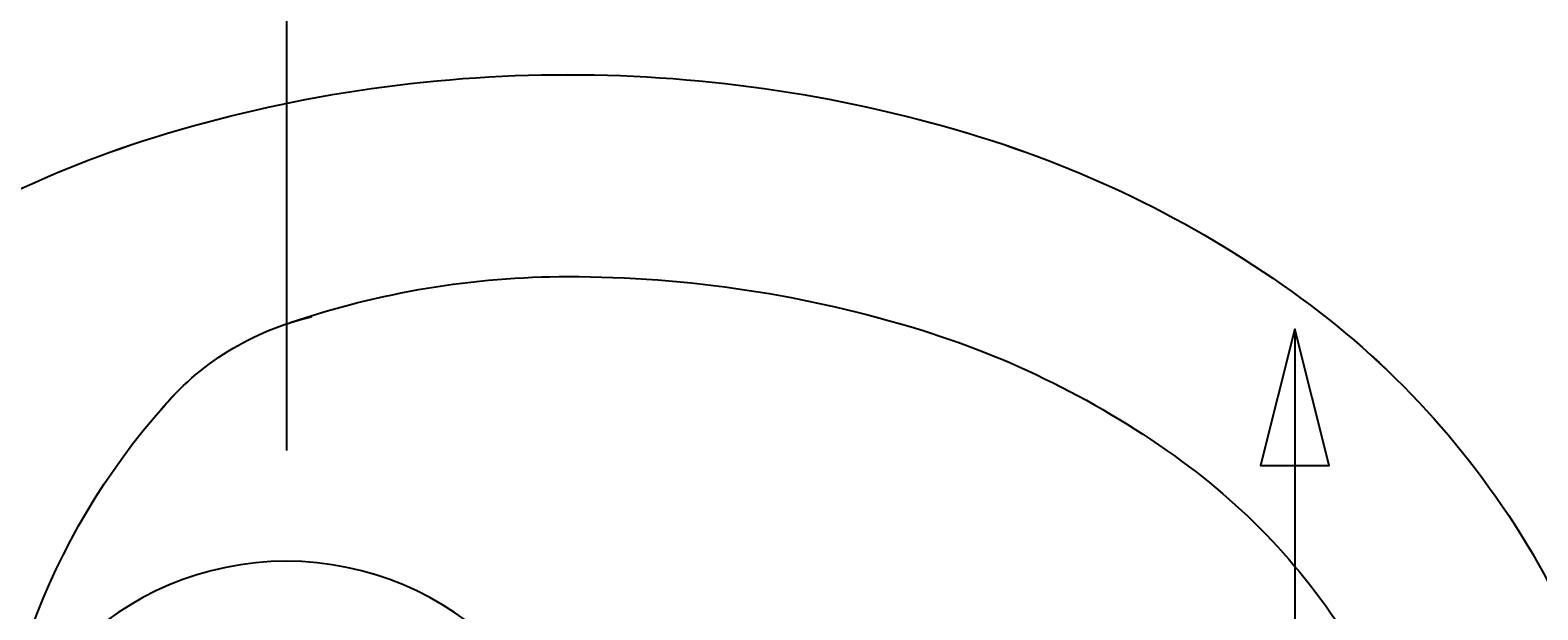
# Model space of a CAD drawing. Extents: x 1 to 126, y -14 to 17.
# Tile 56 of 131: x 43.087 to 43.363, y 1.484 to 1.59. Entities that reach past the tile are written whole.
import ezdxf
from ezdxf.enums import TextEntityAlignment as Align

# ---------------------------------------------------------------- set-up
doc = ezdxf.new("R2010")
doc.units = 0
doc.set_wipeout_variables(frame=1)
doc.header["$PDMODE"] = 3
doc.linetypes.add('DASHDOT', pattern=[1, 0.5, -0.25, 0, -0.25])
for name, color, linetype in [('A-ALBA-3', 3, 'Continuous'), ('A-ANNO-SIMB @ 20', 2, 'Continuous'), ('A-ANOT-COTA-ACUM', 1, 'Continuous'), ('A-ANOT-COTA-PARC', 1, 'Continuous'), ('A-EQPM-FIJO', 1, 'Continuous'), ('A-MURO-HATC', 252, 'Continuous')]:
    doc.layers.add(name, color=color, linetype=linetype)
doc.styles.add('BIS-COTA', font='swissb.ttf')
doc.styles.add('BIS-COTA-ACUM', font='swissi.ttf', dxfattribs={"oblique": 20})
doc.styles.add('E5-100', font='micross.ttf')
doc.dimstyles.new('BIS-COTA-ACUM', dxfattribs={"dimscale": 0.9, "dimtxt": 0.0016, "dimasz": 0.001, "dimexe": 0.0035, "dimexo": 0, "dimgap": 0.0005, "dimtad": 1, "dimdec": 1, "dimlfac": 100, "dimrnd": 1, "dimzin": 9, "dimdsep": 46, "dimtxsty": 'BIS-COTA-ACUM', "dimblk1": 'MARK1', "dimblk2": 'MARK2', "dimsah": 1, "dimcen": 0, "dimclrd": 1, "dimclre": 256, "dimclrt": 256, "dimaunit": 1, "dimadec": 0, "dimazin": 0, "dimtfac": 1, "dimtdec": 1, "dimtix": 1, "dimtmove": 2, "dimatfit": 3, "dimldrblk": 'MARK1', "dimfxl": 1, "dimtolj": 1, "dimarcsym": 1})
doc.dimstyles.new('BIS-COTA-PARC', dxfattribs={"dimscale": 0, "dimtxt": 0.0018, "dimasz": 0.001, "dimexe": 0.0015, "dimexo": 0, "dimgap": 0.0005, "dimtad": 1, "dimdec": 0, "dimlfac": 100, "dimzin": 9, "dimdsep": 46, "dimtxsty": 'BIS-COTA', "dimblk": 'OBLIQUE', "dimcen": 2.5, "dimclrd": 256, "dimclre": 251, "dimclrt": 2, "dimadec": 1, "dimazin": 2, "dimtfac": 1, "dimtdec": 0, "dimtix": 1, "dimtmove": 2, "dimatfit": 3, "dimldrblk": 'DOT', "dimfxl": 0.0015, "dimfxlon": 1, "dimtolj": 1, "dimtzin": 0, "dimarcsym": 0})

# ---------------------------------------------------------------- blocks, each defined once
blk = doc.blocks.new('BIS-IBB2-PL')
blk.add_lwpolyline([(-0.101822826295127, -0.2157172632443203, 0.08578280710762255), (-0.1325113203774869, -0.2757810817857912, 0.0754446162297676), (-0.1439988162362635, -0.3514797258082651, 0.0754446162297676), (-0.132511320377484, -0.427178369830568, 0.08578280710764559), (-0.1018228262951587, -0.4872421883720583, 0.1060700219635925), (-0.05283656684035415, -0.5298563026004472, 0.1268223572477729), (-9.793723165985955e-07, -0.5434768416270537, 0.1268223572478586), (0.05283460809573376, -0.5298563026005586, 0.1060700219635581), (0.1018208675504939, -0.4872421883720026, 0.08578280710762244), (0.1325093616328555, -0.427178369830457, 0.0754446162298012), (0.1439968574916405, -0.3514797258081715, 0.07544461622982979), (0.1325093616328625, -0.275781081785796, 0.0857828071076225), (0.1018208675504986, -0.2157172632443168, 0.08473736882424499), (0.08223316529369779, -0.1852129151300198), (-3.006607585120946e-07, -0.1852129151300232), (-0.08223444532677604, -0.1852129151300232, 0.08473736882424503), (-0.1018221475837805, -0.2157172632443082)], format="xyb")
for centre, radius, start, end in [((0.05659169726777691, -0.3345276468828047), 0.1980173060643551, 143.1301023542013, 162.7420614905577), ((-6.400166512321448e-07, -0.3715497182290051), 0.1255883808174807, 46.85917015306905, 133.1408298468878), ((0.1111596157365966, -0.3514797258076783), 0.2551577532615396, 162.7420614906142, 180.0000000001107), ((-0.05001082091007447, -0.3162570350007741), 0.0510630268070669, 129.6369114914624, 166.8610961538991), ((0.05039716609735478, -0.3515289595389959), 0.1574727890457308, 161.1605172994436, 179.9820865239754), ((0.1111596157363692, -0.3514797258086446), 0.2551577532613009, 179.9999999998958, 197.2579385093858), ((0.1111596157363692, -0.3514797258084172), 0.2182352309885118, 179.9999999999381, 197.2579385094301), ((0.05659169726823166, -0.3684318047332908), 0.1610947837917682, 197.2579385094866, 216.8698976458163), ((0.05659169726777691, -0.3684318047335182), 0.1980173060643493, 197.2579385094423, 216.8698976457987), ((0.02197960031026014, -0.3943908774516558), 0.1178296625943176, 216.8698976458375, 241.0887991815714), ((0.02197960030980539, -0.3943908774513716), 0.1547521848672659, 216.8698976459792, 241.0887991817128)]:
    blk.add_arc(centre, radius, start, end)
blk = doc.blocks.new('BIS-TOMA-AGUA')
at = {"linetype": 'DASHDOT', "ltscale": 0.03}
blk.add_line((-0.03983725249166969, 7.180020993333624e-18), (0.03983725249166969, -7.180020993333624e-18), dxfattribs=at)
blk.add_circle((0, 0), 0.01250000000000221)
blk = doc.blocks.new('*U55')
blk.add_lwpolyline([(3.420143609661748e-14, -0.007845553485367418), (-0.0003124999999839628, -0.006595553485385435), (0.0003125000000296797, -0.006595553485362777)], close=True)
blk.add_wipeout([(-7.851580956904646e-19, -0.001913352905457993), (0.0002993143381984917, -0.0018897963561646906), (0.0005912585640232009, -0.0018197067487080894), (0.000868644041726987, -0.0017048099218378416), (0.001124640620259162, -0.0015479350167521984), (0.001352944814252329, -0.00135294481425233), (0.0015479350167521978, -0.0011246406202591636), (0.0017048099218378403, -0.0008686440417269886), (0.0018197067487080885, -0.0005912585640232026), (0.0018897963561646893, -0.0002993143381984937), (0.0019133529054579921, -8.673617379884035e-19), (0.0018897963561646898, 0.0002993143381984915), (0.0018197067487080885, 0.0005912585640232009), (0.0017048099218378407, 0.0008686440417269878), (0.001547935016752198, 0.0011246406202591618), (0.0013529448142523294, 0.0013529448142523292), (0.0011246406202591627, 0.0015479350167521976), (0.0008686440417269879, 0.0017048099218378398), (0.0005912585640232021, 0.001819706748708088), (0.00029931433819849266, 0.0018897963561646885), (1.5211450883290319e-19, 0.0019133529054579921), (-0.00029931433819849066, 0.0018897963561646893), (-0.0005912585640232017, 0.001819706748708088), (-0.0008686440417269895, 0.001704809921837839), (-0.0011246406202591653, 0.0015479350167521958), (-0.0013529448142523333, 0.0013529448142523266), (-0.0015479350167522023, 0.0011246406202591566), (-0.0017048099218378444, 0.0008686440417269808), (-0.0018197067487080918, 0.0005912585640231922), (-0.0018897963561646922, 0.0002993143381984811), (-0.001913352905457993, -1.3010426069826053e-17), (-0.0018897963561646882, -0.00029931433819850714), (-0.0018197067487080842, -0.0005912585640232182), (-0.001704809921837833, -0.0008686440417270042), (-0.001547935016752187, -0.0011246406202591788), (-0.001352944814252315, -0.0013529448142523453), (-0.0011246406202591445, -0.0015479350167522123), (-0.0008686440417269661, -0.0017048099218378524), (-0.0005912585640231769, -0.0018197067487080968), (-0.00029931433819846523, -0.0018897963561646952)])
at = {"linetype": 'Continuous'}
blk.add_line((3.420143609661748e-14, -0.007845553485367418), (1.146397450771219e-14, -0.001913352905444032), dxfattribs=at)
blk.add_circle((0, 0), 0.001913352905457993)
at = {"color": 1, "linetype": 'Continuous', "style": 'E5-100'}
blk.add_attdef('LETRA', text='', height=0.00175, dxfattribs=at).set_placement((0, 0), align=Align.MIDDLE_CENTER)
blk = doc.blocks.new('*D487')
at = {"layer": 'A-ANOT-COTA-ACUM', "lineweight": -2, "transparency": 16777216}
for p, q in [((42.90373865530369, 1.217996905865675), (42.8183595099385, 1.217975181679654)), ((42.8183595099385, 1.217975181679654), (42.92542798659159, 1.217975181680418)), ((42.86373865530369, 1.21799690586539), (42.90373865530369, 1.217996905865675))]:
    blk.add_line(p, q, dxfattribs=at)
at = {"layer": 'Defpoints', "color": 0, "transparency": 16777216}
for p in [(44.83391216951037, 1.755496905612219), (42.85835950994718, 1.217975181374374), (42.86373865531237, 1.217996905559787)]:
    blk.add_point(p, dxfattribs=at)
at = {"layer": 'A-ANOT-COTA-ACUM', "transparency": 16777216, "insert": (42.89689374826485, 1.244442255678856), "char_height": 0.032, "attachment_point": 5, "style": 'BIS-COTA-ACUM'}
blk.add_mtext('\\A1;54', dxfattribs=at)
blk = doc.blocks.new('MARK1')
at = {"color": 0}
for p, q in [((0.9959054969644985, 0), (-1.004094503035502, 0)), ((0, 1.5), (0, -1.5))]:
    blk.add_line(p, q, dxfattribs=at)
blk.add_lwpolyline([(0.4991923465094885, 0.4951376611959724), (-0.5040945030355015, -0.5)], dxfattribs=at)
blk = doc.blocks.new('MARK2')
at = {"color": 0}
for p, q in [((0.9959054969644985, 0), (-1.004094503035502, 0)), ((0, 1.5), (0, -1.5))]:
    blk.add_line(p, q, dxfattribs=at)
blk.add_lwpolyline([(0.4991923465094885, 0.4951376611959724), (-0.5040945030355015, -0.5)], dxfattribs=at)
blk = doc.blocks.new('*D488')
at = {"layer": 'A-ANOT-COTA-ACUM', "lineweight": -2, "transparency": 16777216}
for p, q in [((43.00680286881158, 1.282419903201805), (43.00680286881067, 1.410892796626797)), ((43.03391216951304, 1.257996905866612), (43.00680286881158, 1.282419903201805)), ((43.03391216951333, 1.217996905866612), (43.03391216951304, 1.257996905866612))]:
    blk.add_line(p, q, dxfattribs=at)
at = {"layer": 'Defpoints', "color": 0, "transparency": 16777216}
for p in [(44.83391216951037, 1.755496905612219), (43.00680286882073, 1.322419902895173), (43.03391216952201, 1.217996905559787)]:
    blk.add_point(p, dxfattribs=at)
at = {"layer": 'A-ANOT-COTA-ACUM', "transparency": 16777216, "insert": (42.98035751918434, 1.371656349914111), "char_height": 0.032, "attachment_point": 5, "rotation": 90.00000000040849, "style": 'BIS-COTA-ACUM'}
blk.add_mtext('\\A1;180', dxfattribs=at)
blk = doc.blocks.new('_Oblique')
at = {"color": 0, "lineweight": -2}
blk.add_line((-0.5, -0.5), (0.5, 0.5), dxfattribs=at)
blk = doc.blocks.new('*D489')
at = {"layer": 'A-ANOT-COTA-PARC', "color": 251, "lineweight": -2, "transparency": 16777216}
for p, q in [((43.49980700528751, 1.755496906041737), (43.55980700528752, 1.755496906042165)), ((43.49980700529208, 1.115496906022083), (43.55980700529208, 1.115496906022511))]:
    blk.add_line(p, q, dxfattribs=at)
at = {"layer": 'A-ANOT-COTA-PARC', "lineweight": -2, "transparency": 16777216}
blk.add_line((43.52980700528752, 1.755496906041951), (43.52980700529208, 1.115496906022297), dxfattribs=at)
at = {"layer": 'Defpoints', "color": 0, "transparency": 16777216}
for p in [(42.83391216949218, 1.75549690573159), (42.8339121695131, 1.115496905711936), (43.52980700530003, 1.115496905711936)]:
    blk.add_point(p, dxfattribs=at)
at = {"layer": 'A-ANOT-COTA-PARC', "lineweight": -2, "transparency": 16777216, "xscale": 0.02, "yscale": 0.02, "zscale": 0.02}
for p, rotation in [((43.52980700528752, 1.755496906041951), 90.0000000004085), ((43.52980700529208, 1.115496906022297), 270.0000000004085)]:
    blk.add_blockref('_Oblique', p, dxfattribs=dict(at, rotation=rotation))
at = {"layer": 'A-ANOT-COTA-PARC', "color": 2, "transparency": 16777216, "insert": (43.46262194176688, 1.369301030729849), "char_height": 0.036, "attachment_point": 5, "rotation": 90.00000000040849, "style": 'BIS-COTA'}
blk.add_mtext('\\A1;64', dxfattribs=at)
blk = doc.blocks.new('_Dot')
at = {"color": 0, "linetype": 'ByBlock', "lineweight": -2}
blk.add_line((-0.5, 0), (-1, 0), dxfattribs=at)
at = {"color": 0, "linetype": 'ByBlock', "const_width": 0.5}
blk.add_lwpolyline([(-0.25, 0, 1), (0.25, 0, 1)], format="xyb", close=True, dxfattribs=at)
blk = doc.blocks.new('*D461')
at = {"layer": 'A-ANOT-COTA-ACUM', "lineweight": -2, "transparency": 16777216}
blk.add_line((47.36352474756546, 1.355822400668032), (47.36352474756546, 1.244012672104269), dxfattribs=at)
at = {"layer": 'Defpoints', "color": 0, "transparency": 16777216}
for p in [(42.71391216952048, 2.055496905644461), (47.36352474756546, 1.355822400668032), (47.36352474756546, 1.31254259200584)]:
    blk.add_point(p, dxfattribs=at)
at = {"layer": 'A-ANOT-COTA-ACUM', "transparency": 16777216, "insert": (47.38999182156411, 1.273277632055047), "char_height": 0.032, "attachment_point": 5, "rotation": 270, "style": 'BIS-COTA-ACUM'}
blk.add_mtext('\\A1;25', dxfattribs=at)
blk = doc.blocks.new('*D462')
at = {"layer": 'A-ANOT-COTA-ACUM', "lineweight": -2, "transparency": 16777216}
blk.add_line((47.46352474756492, 1.233746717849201), (47.46352474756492, 1.131096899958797), dxfattribs=at)
at = {"layer": 'Defpoints', "color": 0, "transparency": 16777216}
for p in [(42.71391216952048, 2.055496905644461), (47.46352474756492, 1.233746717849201), (47.46352474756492, 1.199451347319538)]:
    blk.add_point(p, dxfattribs=at)
at = {"layer": 'A-ANOT-COTA-ACUM', "transparency": 16777216, "insert": (47.48999182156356, 1.16027412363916), "char_height": 0.032, "attachment_point": 5, "rotation": 270, "style": 'BIS-COTA-ACUM'}
blk.add_mtext('\\A1;35', dxfattribs=at)
blk = doc.blocks.new('*D463')
at = {"layer": 'A-ANOT-COTA-ACUM', "lineweight": -2, "transparency": 16777216}
blk.add_line((47.46352474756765, 0.6337467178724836), (47.46352474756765, 0.5063092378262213), dxfattribs=at)
at = {"layer": 'Defpoints', "color": 0, "transparency": 16777216}
for p in [(42.71391216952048, 2.055496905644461), (47.46352474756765, 0.6337467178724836), (47.46352474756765, 0.5746636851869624)]:
    blk.add_point(p, dxfattribs=at)
at = {"layer": 'A-ANOT-COTA-ACUM', "transparency": 16777216, "insert": (47.48999182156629, 0.5354864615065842), "char_height": 0.032, "attachment_point": 5, "rotation": 270, "style": 'BIS-COTA-ACUM'}
blk.add_mtext('\\A1;35', dxfattribs=at)
blk = doc.blocks.new('*D464')
at = {"layer": 'A-ANOT-COTA-ACUM', "lineweight": -2, "transparency": 16777216}
blk.add_line((47.36352474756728, 0.715822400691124), (47.36352474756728, 0.6065174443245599), dxfattribs=at)
at = {"layer": 'Defpoints', "color": 0, "transparency": 16777216}
for p in [(42.71391216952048, 2.055496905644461), (47.36352474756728, 0.715822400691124), (47.36352474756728, 0.6750473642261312)]:
    blk.add_point(p, dxfattribs=at)
at = {"layer": 'A-ANOT-COTA-ACUM', "transparency": 16777216, "insert": (47.38999182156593, 0.6357824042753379), "char_height": 0.032, "attachment_point": 5, "rotation": 270, "style": 'BIS-COTA-ACUM'}
blk.add_mtext('\\A1;25', dxfattribs=at)
blk = doc.blocks.new('*D453')
at = {"layer": 'A-ANOT-COTA-ACUM', "lineweight": -2, "transparency": 16777216}
for p, q in [((43.08675942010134, -0.2431305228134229), (43.08675942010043, -0.1146576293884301)), ((43.03391216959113, -0.2545030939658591), (43.08675942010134, -0.2431305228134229)), ((43.03391216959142, -0.2945030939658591), (43.03391216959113, -0.2545030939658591))]:
    blk.add_line(p, q, dxfattribs=at)
at = {"layer": 'Defpoints', "color": 0, "transparency": 16777216}
for p in [(44.83391216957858, 2.855496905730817), (43.08675942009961, -0.2031305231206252), (43.03391216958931, -0.2945030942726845)]:
    blk.add_point(p, dxfattribs=at)
at = {"layer": 'A-ANOT-COTA-ACUM', "transparency": 16777216, "insert": (43.06031407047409, -0.1538940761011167), "char_height": 0.032, "attachment_point": 5, "rotation": 90.00000000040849, "style": 'BIS-COTA-ACUM'}
blk.add_mtext('\\A1;180', dxfattribs=at)
blk = doc.blocks.new('*D454')
at = {"layer": 'A-ANOT-COTA-ACUM', "lineweight": -2, "transparency": 16777216}
for p, q in [((43.03391216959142, -0.2945030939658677), (43.07391216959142, -0.2945030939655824)), ((43.07391216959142, -0.2945030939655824), (43.08715473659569, -0.3469701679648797)), ((43.08715473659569, -0.3469701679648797), (43.21992737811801, -0.3469701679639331))]:
    blk.add_line(p, q, dxfattribs=at)
at = {"layer": 'Defpoints', "color": 0, "transparency": 16777216}
for p in [(44.83391216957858, 2.855496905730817), (43.03391216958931, -0.2945030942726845), (43.12715473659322, -0.3469701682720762)]:
    blk.add_point(p, dxfattribs=at)
at = {"layer": 'A-ANOT-COTA-ACUM', "transparency": 16777216, "insert": (43.17854105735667, -0.3205030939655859), "char_height": 0.032, "attachment_point": 5, "style": 'BIS-COTA-ACUM'}
blk.add_mtext('\\A1;315', dxfattribs=at)
blk = doc.blocks.new('*D445')
at = {"layer": 'A-ANOT-COTA-ACUM', "lineweight": -2, "transparency": 16777216}
for p, q in [((43.08675941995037, -0.2431305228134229), (43.08675941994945, -0.1146576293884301)), ((43.03391216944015, -0.2545030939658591), (43.08675941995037, -0.2431305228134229)), ((43.03391216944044, -0.2945030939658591), (43.03391216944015, -0.2545030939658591))]:
    blk.add_line(p, q, dxfattribs=at)
at = {"layer": 'Defpoints', "color": 0, "transparency": 16777216}
for p in [(44.83391216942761, 2.855496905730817), (43.08675941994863, -0.2031305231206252), (43.03391216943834, -0.2945030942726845)]:
    blk.add_point(p, dxfattribs=at)
at = {"layer": 'A-ANOT-COTA-ACUM', "transparency": 16777216, "insert": (43.06031407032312, -0.1538940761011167), "char_height": 0.032, "attachment_point": 5, "rotation": 90.00000000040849, "style": 'BIS-COTA-ACUM'}
blk.add_mtext('\\A1;180', dxfattribs=at)
blk = doc.blocks.new('*D446')
at = {"layer": 'A-ANOT-COTA-ACUM', "lineweight": -2, "transparency": 16777216}
for p, q in [((43.03391216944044, -0.2945030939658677), (43.07391216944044, -0.2945030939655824)), ((43.07391216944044, -0.2945030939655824), (43.08715473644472, -0.3469701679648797)), ((43.08715473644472, -0.3469701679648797), (43.21992737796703, -0.3469701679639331))]:
    blk.add_line(p, q, dxfattribs=at)
at = {"layer": 'Defpoints', "color": 0, "transparency": 16777216}
for p in [(44.83391216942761, 2.855496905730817), (43.03391216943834, -0.2945030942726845), (43.12715473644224, -0.3469701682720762)]:
    blk.add_point(p, dxfattribs=at)
at = {"layer": 'A-ANOT-COTA-ACUM', "transparency": 16777216, "insert": (43.17854105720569, -0.3205030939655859), "char_height": 0.032, "attachment_point": 5, "style": 'BIS-COTA-ACUM'}
blk.add_mtext('\\A1;315', dxfattribs=at)

msp = doc.modelspace()

# ---------------------------------------------------------------- hatches: boundary and pattern name
h = msp.add_hatch()
h.set_pattern_fill('ANGLE', color=256, angle=179.9999999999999)
h.set_pattern_definition([(179.9999999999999, (87.60991299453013, 28.02786462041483), (-8.770173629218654e-15, -6.985), [5.08, -1.905]), (270, (87.60991299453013, 28.02786462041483), (6.985, -9.197881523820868e-15), [5.08, -1.905])])
h.paths.add_polyline_path([(44.8339121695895, -1.044503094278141), (44.18391210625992, -1.044503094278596), (43.58391210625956, -1.044503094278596), (43.20891213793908, -1.044503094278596), (43.2089121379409, -1.16450309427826), (45.13391216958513, -1.16450309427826), (45.13391216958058, -1.054622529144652), (45.13391216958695, 0.8154972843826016), (44.83391216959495, 0.8154972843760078), (44.83391216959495, 0.55549690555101), (44.83391216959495, 0.4554968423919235)])
h.paths.add_polyline_path([(44.83391216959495, 0.8154972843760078), (45.13391216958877, 0.8154972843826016), (45.13391216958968, 1.4354972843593), (44.83391216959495, 1.435497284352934)])
h.paths.add_polyline_path([(44.83391216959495, 1.435497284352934), (45.13391216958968, 1.4354972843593), (45.13391216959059, 2.055496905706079), (42.71391216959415, 2.055496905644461), (42.71391216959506, 1.875432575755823), (42.83391216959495, 1.875432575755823), (42.83391216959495, 1.805496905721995), (42.87391216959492, 1.805496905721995), (42.90391216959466, 1.805496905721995), (43.81891216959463, 1.805496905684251), (43.84891216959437, 1.805496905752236), (44.83391216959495, 1.805496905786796), (44.83391216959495, 1.755496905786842)])
edge = h.paths.add_edge_path(flags=16)
edge.add_ellipse((43.87832226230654, 1.887329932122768), major_axis=(-0.09003937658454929, -4.42763846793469e-14), ratio=0.3555555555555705, start_angle=155.36609008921, end_angle=166.3286705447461, ccw=False)
edge.add_ellipse((43.87832226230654, 1.887329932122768), major_axis=(-0.09003937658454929, -4.42763846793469e-14), ratio=0.3555555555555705, start_angle=146.4269191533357, end_angle=155.36609008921)
edge.add_line((43.94988824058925, 1.867609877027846), (43.94599122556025, 1.86621100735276))
edge.add_ellipse((43.87832226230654, 1.887329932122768), major_axis=(-0.09003937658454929, -4.42763846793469e-14), ratio=0.3555555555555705, start_angle=131.8211756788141, end_angle=138.7246970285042, ccw=False)
edge.add_ellipse((43.87832226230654, 1.887329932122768), major_axis=(-0.09003937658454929, -4.42763846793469e-14), ratio=0.3555555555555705, start_angle=125.4643391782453, end_angle=131.8211756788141)
edge.add_line((43.92635541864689, 1.860125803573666), (43.92265496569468, 1.859465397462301))
edge.add_ellipse((43.87832226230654, 1.887329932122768), major_axis=(-0.09003937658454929, -4.42763846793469e-14), ratio=0.3555555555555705, start_angle=113.81099919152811, end_angle=119.49648554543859, ccw=False)
edge.add_ellipse((43.87832226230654, 1.887329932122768), major_axis=(-0.09003937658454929, -4.42763846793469e-14), ratio=0.3555555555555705, start_angle=108.3308072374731, end_angle=113.8109991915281)
edge.add_line((43.902153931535, 1.856369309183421), (43.89857167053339, 1.856136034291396))
edge.add_ellipse((43.87832226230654, 1.887329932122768), major_axis=(-0.09003937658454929, -4.42763846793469e-14), ratio=0.3555555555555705, start_angle=97.76051483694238, end_angle=102.99670558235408, ccw=False)
edge.add_ellipse((43.87832226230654, 1.887329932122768), major_axis=(-0.09003937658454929, -4.42763846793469e-14), ratio=0.3555555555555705, start_angle=92.58069954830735, end_angle=97.76051483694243)
edge.add_line((43.87773954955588, 1.855236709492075), (43.87426810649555, 1.855348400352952))
edge.add_ellipse((43.87832226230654, 1.887329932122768), major_axis=(-0.09003937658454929, -4.42763846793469e-14), ratio=0.3555555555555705, start_angle=442.23948516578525, end_angle=447.41930045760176, ccw=False)
edge.add_ellipse((43.87832226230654, 1.887329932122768), major_axis=(-0.09003937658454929, -4.42763846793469e-14), ratio=0.3555555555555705, start_angle=437.0032940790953, end_angle=442.2394851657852)
edge.add_line((43.85333012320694, 1.856484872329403), (43.85000461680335, 1.856940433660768))
edge.add_ellipse((43.87832226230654, 1.887329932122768), major_axis=(-0.09003937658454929, -4.42763846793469e-14), ratio=0.3555555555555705, start_angle=426.1890008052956, end_angle=431.66919275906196, ccw=False)
edge.add_ellipse((43.87832226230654, 1.887329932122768), major_axis=(-0.09003937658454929, -4.42763846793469e-14), ratio=0.3555555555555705, start_angle=420.5035143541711, end_angle=426.1890008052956)
edge.add_line((43.82914829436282, 1.860383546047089), (43.82608176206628, 1.86125527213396))
edge.add_ellipse((43.87832226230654, 1.887329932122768), major_axis=(-0.09003937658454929, -4.42763846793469e-14), ratio=0.3555555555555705, start_angle=408.17882432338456, end_angle=414.535659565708, ccw=False)
edge.add_ellipse((43.87832226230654, 1.887329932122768), major_axis=(-0.09003937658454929, -4.42763846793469e-14), ratio=0.3555555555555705, start_angle=401.2753046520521, end_angle=408.1788243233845)
edge.add_ellipse((43.87832226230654, 1.887329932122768), major_axis=(-0.09003937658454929, -4.42763846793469e-14), ratio=0.3555555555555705, start_angle=384.6339088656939, end_angle=393.573081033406)
edge.add_ellipse((43.87832226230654, 1.887329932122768), major_axis=(-0.09003937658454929, -4.42763846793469e-14), ratio=0.3555555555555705, start_angle=373.6713299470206, end_angle=384.6339088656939)
edge.add_ellipse((43.87832226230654, 1.887329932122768), major_axis=(-0.09003937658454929, -4.42763846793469e-14), ratio=0.3555555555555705, start_angle=359.9999999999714, end_angle=373.6713299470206)
edge.add_line((43.7875727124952, 1.891557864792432), (43.79083392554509, 1.894896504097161))
edge.add_ellipse((43.87832226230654, 1.887329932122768), major_axis=(-0.09003937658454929, -4.42763846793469e-14), ratio=0.3555555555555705, start_angle=335.36609113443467, end_angle=346.3286700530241, ccw=False)
edge.add_ellipse((43.87832226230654, 1.887329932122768), major_axis=(-0.09003937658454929, -4.42763846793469e-14), ratio=0.3555555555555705, start_angle=326.426918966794, end_angle=335.3660911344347)
edge.add_line((43.80675628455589, 1.907049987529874), (43.81065330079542, 1.908448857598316))
edge.add_ellipse((43.87832226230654, 1.887329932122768), major_axis=(-0.09003937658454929, -4.42763846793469e-14), ratio=0.3555555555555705, start_angle=311.82117567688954, end_angle=318.7246953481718, ccw=False)
edge.add_ellipse((43.87832226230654, 1.887329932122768), major_axis=(-0.09003937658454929, -4.42763846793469e-14), ratio=0.3555555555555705, start_angle=305.4643404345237, end_angle=311.8211756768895)
edge.add_line((43.83028910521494, 1.914534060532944), (43.83398955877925, 1.915194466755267))
edge.add_ellipse((43.87832226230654, 1.887329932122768), major_axis=(-0.09003937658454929, -4.42763846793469e-14), ratio=0.3555555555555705, start_angle=293.8109991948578, end_angle=299.49648564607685, ccw=False)
edge.add_ellipse((43.87832226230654, 1.887329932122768), major_axis=(-0.09003937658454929, -4.42763846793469e-14), ratio=0.3555555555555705, start_angle=288.3308072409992, end_angle=293.8109991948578)
edge.add_line((43.85449059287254, 1.918290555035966), (43.85807285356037, 1.918523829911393))
edge.add_ellipse((43.87832226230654, 1.887329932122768), major_axis=(-0.09003937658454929, -4.42763846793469e-14), ratio=0.3555555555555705, start_angle=277.760514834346, end_angle=282.9967059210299, ccw=False)
edge.add_ellipse((43.87832226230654, 1.887329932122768), major_axis=(-0.09003937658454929, -4.42763846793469e-14), ratio=0.3555555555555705, start_angle=272.5806995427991, end_angle=277.760514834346)
edge.add_line((43.87890497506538, 1.91942315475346), (43.88237641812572, 1.919311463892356))
edge.add_ellipse((43.87832226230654, 1.887329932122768), major_axis=(-0.09003937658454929, -4.42763846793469e-14), ratio=0.3555555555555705, start_angle=262.2394851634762, end_angle=267.4193004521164, ccw=False)
edge.add_ellipse((43.87832226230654, 1.887329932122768), major_axis=(-0.09003937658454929, -4.42763846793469e-14), ratio=0.3555555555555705, start_angle=257.0032944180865, end_angle=262.2394851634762)
edge.add_line((43.9033144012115, 1.918174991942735), (43.90663990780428, 1.91771943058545))
edge.add_ellipse((43.87832226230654, 1.887329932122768), major_axis=(-0.09003937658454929, -4.42763846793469e-14), ratio=0.3555555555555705, start_angle=246.18900080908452, end_angle=251.66919276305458, ccw=False)
edge.add_ellipse((43.87832226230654, 1.887329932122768), major_axis=(-0.09003937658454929, -4.42763846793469e-14), ratio=0.3555555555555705, start_angle=240.5035144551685, end_angle=246.1890008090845)
edge.add_line((43.92749622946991, 1.914276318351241), (43.93056276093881, 1.913404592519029))
edge.add_ellipse((43.87832226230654, 1.887329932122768), major_axis=(-0.09003937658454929, -4.42763846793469e-14), ratio=0.3555555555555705, start_angle=228.1788243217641, end_angle=234.5356608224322, ccw=False)
edge.add_ellipse((43.87832226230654, 1.887329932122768), major_axis=(-0.09003937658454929, -4.42763846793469e-14), ratio=0.3555555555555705, start_angle=221.2753029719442, end_angle=228.1788243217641)
edge.add_ellipse((43.87832226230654, 1.887329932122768), major_axis=(-0.09003937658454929, -4.42763846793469e-14), ratio=0.3555555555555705, start_angle=204.6339099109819, end_angle=213.5730808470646)
edge.add_ellipse((43.87832226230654, 1.887329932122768), major_axis=(-0.09003937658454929, -4.42763846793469e-14), ratio=0.3555555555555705, start_angle=193.6713294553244, end_angle=204.6339099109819)
edge.add_ellipse((43.87832226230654, 1.887329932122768), major_axis=(-0.09003937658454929, -4.42763846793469e-14), ratio=0.3555555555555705, start_angle=179.999999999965, end_angle=193.6713294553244)
edge.add_line((43.96907181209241, 1.883101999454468), (43.96581059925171, 1.879763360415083))
h.paths.add_polyline_path([(43.96581059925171, 1.971246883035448), (43.96016711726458, 1.965469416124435), (43.95056476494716, 1.95933624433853), (43.93495479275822, 1.95373290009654), (43.91894988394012, 1.950110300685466), (43.90275792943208, 1.947892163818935), (43.88647645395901, 1.946831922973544), (43.87016807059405, 1.946831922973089), (43.85388659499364, 1.947892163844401), (43.83769464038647, 1.950110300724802), (43.82168973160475, 1.953732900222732), (43.80607976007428, 1.959336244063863), (43.79647740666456, 1.965469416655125), (43.79083392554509, 1.971246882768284), (43.78828288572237, 1.978813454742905), (43.79083392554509, 1.986380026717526), (43.79647740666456, 1.992157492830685), (43.80607976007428, 1.998290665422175), (43.82168973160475, 2.003894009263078), (43.83769464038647, 2.007516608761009), (43.85388659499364, 2.00973474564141), (43.87016807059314, 2.010794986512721), (43.88647645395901, 2.010794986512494), (43.90275792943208, 2.009734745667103), (43.91894988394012, 2.007516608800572), (43.93495479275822, 2.003894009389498), (43.95056476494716, 1.998290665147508), (43.96016711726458, 1.992157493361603), (43.96581059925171, 1.98638002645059), (43.96836163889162, 1.978813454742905)], flags=16)
h.paths.add_polyline_path([(44.94877698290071, 0.2266016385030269), (45.02352647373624, 0.2266016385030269), (45.02352647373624, 0.3046016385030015), (44.94877698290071, 0.3046016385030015)], flags=24)
h.paths.add_polyline_path([(43.64205854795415, -1.062896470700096), (43.64205854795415, -1.137645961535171), (43.72005854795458, -1.137645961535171), (43.72005854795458, -1.062896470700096)], flags=24)
h.paths.add_polyline_path([(44.87285814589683, 0.7451700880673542), (45.06120437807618, 0.7451700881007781), (45.06120437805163, 0.8840988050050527), (44.87285814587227, 0.8840988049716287)], flags=9)
h.paths.add_polyline_path([(45.04349349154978, 1.162493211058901), (45.04349349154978, 1.087743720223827), (45.12149349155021, 1.087743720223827), (45.12149349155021, 1.162493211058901)], flags=24)
h.paths.add_polyline_path([(44.87285814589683, 1.36517008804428), (45.06120437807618, 1.365170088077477), (45.06120437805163, 1.504098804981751), (44.87285814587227, 1.504098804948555)], flags=9)
h.paths.add_polyline_path([(43.71538433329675, 1.942798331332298), (43.71538433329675, 1.868048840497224), (43.79338433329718, 1.868048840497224), (43.79338433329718, 1.942798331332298)], flags=24)
h.paths.add_polyline_path([(43.91345358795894, 1.910607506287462), (43.84319093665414, 1.910607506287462), (43.84319093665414, 1.864052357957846), (43.91345358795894, 1.864052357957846)], flags=8)
h.paths.add_polyline_path([(43.91458982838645, 2.002091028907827), (43.84205469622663, 2.002091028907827), (43.84205469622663, 1.955535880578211), (43.91458982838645, 1.955535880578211)], flags=8)
h.paths.add_polyline_path([(45.04344461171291, 1.632383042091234), (45.04344461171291, 1.557633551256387), (45.12144461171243, 1.557633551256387), (45.12144461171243, 1.632383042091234)], flags=24)
at = {"layer": 'A-MURO-HATC'}
h = msp.add_hatch(color=256, dxfattribs=at)
h.dxf.hatch_style = 1
h.paths.add_polyline_path([(44.83391216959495, 0.8154972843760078), (45.13391216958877, 0.8154972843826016), (45.13391216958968, 1.4354972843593), (44.83391216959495, 1.435497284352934)])
h.paths.add_polyline_path([(44.83391216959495, 1.435497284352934), (45.13391216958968, 1.4354972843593), (45.13391216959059, 2.055496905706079), (42.71391216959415, 2.055496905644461), (42.71391216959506, 1.875432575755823), (42.83391216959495, 1.875432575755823), (42.83391216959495, 1.805496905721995), (42.87391216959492, 1.805496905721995), (42.90391216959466, 1.805496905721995), (43.81891216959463, 1.805496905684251), (43.84891216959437, 1.805496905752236), (44.83391216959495, 1.805496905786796), (44.83391216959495, 1.755496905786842)])
edge = h.paths.add_edge_path(flags=16)
edge.add_ellipse((43.87832226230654, 1.887329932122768), major_axis=(-0.09003937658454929, -4.42763846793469e-14), ratio=0.3555555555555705, start_angle=155.36609008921, end_angle=166.3286705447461)
edge.add_ellipse((43.87832226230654, 1.887329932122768), major_axis=(-0.09003937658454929, -4.42763846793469e-14), ratio=0.3555555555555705, start_angle=146.4269191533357, end_angle=155.36609008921)
edge.add_ellipse((43.87832226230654, 1.887329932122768), major_axis=(-0.09003937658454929, -4.42763846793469e-14), ratio=0.3555555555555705, start_angle=138.7246970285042, end_angle=146.4269191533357)
edge.add_ellipse((43.87832226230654, 1.887329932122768), major_axis=(-0.09003937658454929, -4.42763846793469e-14), ratio=0.3555555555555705, start_angle=131.8211756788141, end_angle=138.7246970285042)
edge.add_ellipse((43.87832226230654, 1.887329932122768), major_axis=(-0.09003937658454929, -4.42763846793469e-14), ratio=0.3555555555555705, start_angle=125.4643391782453, end_angle=131.8211756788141)
edge.add_ellipse((43.87832226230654, 1.887329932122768), major_axis=(-0.09003937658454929, -4.42763846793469e-14), ratio=0.3555555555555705, start_angle=119.4964855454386, end_angle=125.4643391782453)
edge.add_ellipse((43.87832226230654, 1.887329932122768), major_axis=(-0.09003937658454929, -4.42763846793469e-14), ratio=0.3555555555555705, start_angle=113.8109991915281, end_angle=119.4964855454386)
edge.add_ellipse((43.87832226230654, 1.887329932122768), major_axis=(-0.09003937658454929, -4.42763846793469e-14), ratio=0.3555555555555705, start_angle=108.3308072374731, end_angle=113.8109991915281)
edge.add_ellipse((43.87832226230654, 1.887329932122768), major_axis=(-0.09003937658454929, -4.42763846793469e-14), ratio=0.3555555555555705, start_angle=102.996705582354, end_angle=108.3308072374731)
edge.add_ellipse((43.87832226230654, 1.887329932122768), major_axis=(-0.09003937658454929, -4.42763846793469e-14), ratio=0.3555555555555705, start_angle=97.76051483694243, end_angle=102.996705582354)
edge.add_ellipse((43.87832226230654, 1.887329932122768), major_axis=(-0.09003937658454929, -4.42763846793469e-14), ratio=0.3555555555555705, start_angle=92.58069954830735, end_angle=97.76051483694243)
edge.add_ellipse((43.87832226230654, 1.887329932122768), major_axis=(-0.09003937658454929, -4.42763846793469e-14), ratio=0.3555555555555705, start_angle=87.41930045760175, end_angle=92.58069954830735)
edge.add_ellipse((43.87832226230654, 1.887329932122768), major_axis=(-0.09003937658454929, -4.42763846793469e-14), ratio=0.3555555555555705, start_angle=442.2394851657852, end_angle=447.4193004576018)
edge.add_ellipse((43.87832226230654, 1.887329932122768), major_axis=(-0.09003937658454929, -4.42763846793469e-14), ratio=0.3555555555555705, start_angle=437.0032940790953, end_angle=442.2394851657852)
edge.add_ellipse((43.87832226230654, 1.887329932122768), major_axis=(-0.09003937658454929, -4.42763846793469e-14), ratio=0.3555555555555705, start_angle=431.6691927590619, end_angle=437.0032940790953)
edge.add_ellipse((43.87832226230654, 1.887329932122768), major_axis=(-0.09003937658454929, -4.42763846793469e-14), ratio=0.3555555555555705, start_angle=426.1890008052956, end_angle=431.6691927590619)
edge.add_ellipse((43.87832226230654, 1.887329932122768), major_axis=(-0.09003937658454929, -4.42763846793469e-14), ratio=0.3555555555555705, start_angle=420.5035143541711, end_angle=426.1890008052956)
edge.add_ellipse((43.87832226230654, 1.887329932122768), major_axis=(-0.09003937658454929, -4.42763846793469e-14), ratio=0.3555555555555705, start_angle=414.5356595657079, end_angle=420.5035143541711)
edge.add_ellipse((43.87832226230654, 1.887329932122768), major_axis=(-0.09003937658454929, -4.42763846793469e-14), ratio=0.3555555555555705, start_angle=408.1788243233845, end_angle=414.5356595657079)
edge.add_ellipse((43.87832226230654, 1.887329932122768), major_axis=(-0.09003937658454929, -4.42763846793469e-14), ratio=0.3555555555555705, start_angle=401.2753046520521, end_angle=408.1788243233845)
edge.add_ellipse((43.87832226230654, 1.887329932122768), major_axis=(-0.09003937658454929, -4.42763846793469e-14), ratio=0.3555555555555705, start_angle=393.573081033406, end_angle=401.2753046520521)
edge.add_ellipse((43.87832226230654, 1.887329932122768), major_axis=(-0.09003937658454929, -4.42763846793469e-14), ratio=0.3555555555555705, start_angle=384.6339088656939, end_angle=393.573081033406)
edge.add_ellipse((43.87832226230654, 1.887329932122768), major_axis=(-0.09003937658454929, -4.42763846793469e-14), ratio=0.3555555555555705, start_angle=373.6713299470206, end_angle=384.6339088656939)
edge.add_ellipse((43.87832226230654, 1.887329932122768), major_axis=(-0.09003937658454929, -4.42763846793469e-14), ratio=0.3555555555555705, start_angle=359.9999999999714, end_angle=373.6713299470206)
edge.add_ellipse((43.87832226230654, 1.887329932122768), major_axis=(-0.09003937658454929, -4.42763846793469e-14), ratio=0.3555555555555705, start_angle=346.3286700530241, end_angle=359.9999999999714)
edge.add_ellipse((43.87832226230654, 1.887329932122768), major_axis=(-0.09003937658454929, -4.42763846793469e-14), ratio=0.3555555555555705, start_angle=335.3660911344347, end_angle=346.3286700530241)
edge.add_ellipse((43.87832226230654, 1.887329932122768), major_axis=(-0.09003937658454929, -4.42763846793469e-14), ratio=0.3555555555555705, start_angle=326.426918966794, end_angle=335.3660911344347)
edge.add_ellipse((43.87832226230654, 1.887329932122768), major_axis=(-0.09003937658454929, -4.42763846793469e-14), ratio=0.3555555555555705, start_angle=318.7246953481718, end_angle=326.426918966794)
edge.add_ellipse((43.87832226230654, 1.887329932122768), major_axis=(-0.09003937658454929, -4.42763846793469e-14), ratio=0.3555555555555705, start_angle=311.8211756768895, end_angle=318.7246953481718)
edge.add_ellipse((43.87832226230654, 1.887329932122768), major_axis=(-0.09003937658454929, -4.42763846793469e-14), ratio=0.3555555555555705, start_angle=305.4643404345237, end_angle=311.8211756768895)
edge.add_ellipse((43.87832226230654, 1.887329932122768), major_axis=(-0.09003937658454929, -4.42763846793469e-14), ratio=0.3555555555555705, start_angle=299.4964856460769, end_angle=305.4643404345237)
edge.add_ellipse((43.87832226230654, 1.887329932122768), major_axis=(-0.09003937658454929, -4.42763846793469e-14), ratio=0.3555555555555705, start_angle=293.8109991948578, end_angle=299.4964856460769)
edge.add_ellipse((43.87832226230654, 1.887329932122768), major_axis=(-0.09003937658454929, -4.42763846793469e-14), ratio=0.3555555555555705, start_angle=288.3308072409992, end_angle=293.8109991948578)
edge.add_ellipse((43.87832226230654, 1.887329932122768), major_axis=(-0.09003937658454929, -4.42763846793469e-14), ratio=0.3555555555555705, start_angle=282.9967059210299, end_angle=288.3308072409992)
edge.add_ellipse((43.87832226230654, 1.887329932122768), major_axis=(-0.09003937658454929, -4.42763846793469e-14), ratio=0.3555555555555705, start_angle=277.760514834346, end_angle=282.9967059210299)
edge.add_ellipse((43.87832226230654, 1.887329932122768), major_axis=(-0.09003937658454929, -4.42763846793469e-14), ratio=0.3555555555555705, start_angle=272.5806995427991, end_angle=277.760514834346)
edge.add_ellipse((43.87832226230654, 1.887329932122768), major_axis=(-0.09003937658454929, -4.42763846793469e-14), ratio=0.3555555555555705, start_angle=267.4193004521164, end_angle=272.5806995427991)
edge.add_ellipse((43.87832226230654, 1.887329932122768), major_axis=(-0.09003937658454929, -4.42763846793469e-14), ratio=0.3555555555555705, start_angle=262.2394851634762, end_angle=267.4193004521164)
edge.add_ellipse((43.87832226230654, 1.887329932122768), major_axis=(-0.09003937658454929, -4.42763846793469e-14), ratio=0.3555555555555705, start_angle=257.0032944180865, end_angle=262.2394851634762)
edge.add_ellipse((43.87832226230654, 1.887329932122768), major_axis=(-0.09003937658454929, -4.42763846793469e-14), ratio=0.3555555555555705, start_angle=251.6691927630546, end_angle=257.0032944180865)
edge.add_ellipse((43.87832226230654, 1.887329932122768), major_axis=(-0.09003937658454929, -4.42763846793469e-14), ratio=0.3555555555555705, start_angle=246.1890008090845, end_angle=251.6691927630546)
edge.add_ellipse((43.87832226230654, 1.887329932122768), major_axis=(-0.09003937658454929, -4.42763846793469e-14), ratio=0.3555555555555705, start_angle=240.5035144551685, end_angle=246.1890008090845)
edge.add_ellipse((43.87832226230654, 1.887329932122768), major_axis=(-0.09003937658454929, -4.42763846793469e-14), ratio=0.3555555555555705, start_angle=234.5356608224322, end_angle=240.5035144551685)
edge.add_ellipse((43.87832226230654, 1.887329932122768), major_axis=(-0.09003937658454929, -4.42763846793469e-14), ratio=0.3555555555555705, start_angle=228.1788243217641, end_angle=234.5356608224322)
edge.add_ellipse((43.87832226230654, 1.887329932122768), major_axis=(-0.09003937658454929, -4.42763846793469e-14), ratio=0.3555555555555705, start_angle=221.2753029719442, end_angle=228.1788243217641)
edge.add_ellipse((43.87832226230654, 1.887329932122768), major_axis=(-0.09003937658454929, -4.42763846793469e-14), ratio=0.3555555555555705, start_angle=213.5730808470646, end_angle=221.2753029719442)
edge.add_ellipse((43.87832226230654, 1.887329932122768), major_axis=(-0.09003937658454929, -4.42763846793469e-14), ratio=0.3555555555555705, start_angle=204.6339099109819, end_angle=213.5730808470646)
edge.add_ellipse((43.87832226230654, 1.887329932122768), major_axis=(-0.09003937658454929, -4.42763846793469e-14), ratio=0.3555555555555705, start_angle=193.6713294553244, end_angle=204.6339099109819)
edge.add_ellipse((43.87832226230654, 1.887329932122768), major_axis=(-0.09003937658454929, -4.42763846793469e-14), ratio=0.3555555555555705, start_angle=179.999999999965, end_angle=193.6713294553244)
edge.add_ellipse((43.87832226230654, 1.887329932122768), major_axis=(-0.09003937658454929, -4.42763846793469e-14), ratio=0.3555555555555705, start_angle=166.3286705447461, end_angle=179.999999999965)
h.paths.add_polyline_path([(43.96836163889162, 1.978813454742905), (43.96581059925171, 1.971246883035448), (43.96016711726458, 1.965469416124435), (43.95334137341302, 1.961109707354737), (43.94599122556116, 1.957694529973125), (43.93836123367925, 1.954955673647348), (43.93056276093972, 1.952738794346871), (43.92265496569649, 1.950948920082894), (43.91467304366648, 1.949524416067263), (43.90663990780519, 1.94842395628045), (43.8985716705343, 1.947619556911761), (43.89048052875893, 1.947092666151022), (43.88237641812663, 1.946831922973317), (43.87426810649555, 1.946831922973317), (43.86616399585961, 1.947092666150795), (43.85807285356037, 1.94761955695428), (43.85000461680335, 1.948423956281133), (43.84197148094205, 1.949524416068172), (43.83398955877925, 1.950948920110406), (43.82608176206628, 1.952738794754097), (43.81828329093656, 1.954955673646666), (43.81065330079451, 1.957694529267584), (43.80330315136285, 1.96110970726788), (43.79647740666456, 1.965469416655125), (43.79083392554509, 1.971246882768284), (43.78828288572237, 1.978813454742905), (43.79083392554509, 1.986380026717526), (43.79647740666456, 1.992157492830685), (43.80330315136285, 1.996517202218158), (43.81065330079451, 1.999932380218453), (43.81828329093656, 2.002671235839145), (43.82608176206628, 2.004888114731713), (43.83398955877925, 2.006677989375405), (43.84197148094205, 2.008102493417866), (43.85000461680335, 2.009202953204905), (43.85807285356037, 2.010007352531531), (43.86616399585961, 2.010534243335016), (43.87426810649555, 2.010794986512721), (43.88237641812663, 2.010794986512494), (43.89048052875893, 2.010534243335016), (43.8985716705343, 2.010007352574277), (43.90663990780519, 2.009202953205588), (43.91467304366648, 2.008102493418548), (43.92265496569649, 2.006677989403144), (43.93056276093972, 2.004888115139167), (43.93836123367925, 2.00267123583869), (43.94599122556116, 1.999932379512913), (43.95334137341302, 1.996517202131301), (43.96016711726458, 1.992157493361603), (43.96581059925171, 1.98638002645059)], flags=16)
h.paths.add_polyline_path([(42.71391216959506, 0.7954969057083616), (42.83391216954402, 0.7954969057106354), (42.83391216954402, 0.9209146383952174), (42.83391216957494, 1.437996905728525), (42.71391216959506, 1.437996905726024)])
h.paths.add_polyline_path([(42.71391216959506, 1.437996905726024), (42.83391216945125, 1.437996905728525), (42.83391216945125, 1.563414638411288), (42.83391216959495, 1.75549690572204), (42.71391216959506, 1.75549690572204)], flags=17)
h.paths.add_polyline_path([(42.7139128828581, 1.75549690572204), (42.83391216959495, 1.75549690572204), (42.83391216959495, 1.875432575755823), (42.7139128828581, 1.875432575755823)], flags=17)
h.paths.add_polyline_path([(42.71391216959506, 0.435496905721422), (42.83391216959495, 0.435496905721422), (42.83391216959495, 0.7954969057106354), (42.71391216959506, 0.7954969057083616)])
h.paths.add_polyline_path([(44.87285814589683, 0.7451700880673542), (45.06120437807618, 0.7451700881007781), (45.06120437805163, 0.8840988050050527), (44.87285814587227, 0.8840988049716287)], flags=9)
h.paths.add_polyline_path([(44.87285814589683, 1.36517008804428), (45.06120437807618, 1.365170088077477), (45.06120437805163, 1.504098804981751), (44.87285814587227, 1.504098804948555)], flags=9)

# ---------------------------------------------------------------- next in the draw order: block references
at = {"layer": 'A-EQPM-FIJO', "xscale": -1, "rotation": 89.99999999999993}
msp.add_blockref('BIS-IBB2-PL', (42.83391216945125, 1.43799690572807), dxfattribs=at)

# ---------------------------------------------------------------- next in the draw order: block references
at = {"layer": 'A-ALBA-3', "xscale": -4.399999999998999, "yscale": 4.399999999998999, "zscale": 4.399999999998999, "rotation": 89.99999999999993}
msp.add_blockref('BIS-TOMA-AGUA', (43.13391216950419, 1.437996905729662), dxfattribs=at)

# ---------------------------------------------------------------- next in the draw order: block references
at = {"layer": 'A-ANNO-SIMB @ 20', "linetype": 'Continuous'}
ref = msp.add_blockref('*U55', (43.31830971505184, 1.378612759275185), dxfattribs=dict(at, xscale=-20, yscale=20, zscale=20, rotation=180))
ref.add_attrib('LETRA', 'Ha', dxfattribs={"layer": '0', "color": 1, "linetype": 'Continuous', "height": 0.035, "style": 'E5-100'}).set_placement((43.31830971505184, 1.378612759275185), align=Align.MIDDLE_CENTER)

# ---------------------------------------------------------------- next in the draw order: dimensions: what is measured, and where the dimension line sits
at = {"layer": 'A-ANOT-COTA-ACUM'}
for feature_location, offset, dtype, origin, picture, middle in [((43.03391216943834, -0.2945030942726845), (0.05284725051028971, 0.0913725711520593), 1, (44.83391216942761, 2.855496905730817), '*D445', (43.06031407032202, -0.1538940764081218)), ((43.03391216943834, -0.2945030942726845), (0.09324256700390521, -0.05246707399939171), 0, (44.83391216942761, 2.855496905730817), '*D446', (43.1785410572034, -0.3205030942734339)), ((43.03391216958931, -0.2945030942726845), (0.05284725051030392, 0.0913725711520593), 1, (44.83391216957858, 2.855496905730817), '*D453', (43.060314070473, -0.1538940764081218)), ((43.03391216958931, -0.2945030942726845), (0.09324256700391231, -0.05246707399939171), 0, (44.83391216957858, 2.855496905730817), '*D454', (43.17854105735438, -0.3205030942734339)), ((42.86373865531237, 1.217996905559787), (-0.005379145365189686, -2.1724185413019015e-05), 0, (44.83391216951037, 1.755496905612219), '*D487', (42.89689374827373, 1.244442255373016)), ((43.03391216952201, 1.217996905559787), (-0.0271093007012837, 0.10442299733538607), 1, (44.83391216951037, 1.755496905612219), '*D488', (42.98035751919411, 1.371656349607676))]:
    dim = msp.add_ordinate_dim(feature_location=feature_location, offset=offset, dtype=dtype, origin=origin, dimstyle='BIS-COTA-ACUM', override={"dimscale": 0, "dimtix": 1, "dimtofl": 1, "dimtmove": 2, "dimatfit": 3}, dxfattribs=at)
    dim.commit()
    dim.dimension.update_dxf_attribs({"geometry": picture, "text_midpoint": middle})
for feature_location, offset, text, picture, middle in [((47.36352474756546, 1.355822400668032), (0, -0.04327980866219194), '25', '*D461', (47.38999182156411, 1.273277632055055)), ((47.46352474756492, 1.233746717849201), (0, -0.034295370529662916), '35', '*D462', (47.48999182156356, 1.160274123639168)), ((47.46352474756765, 0.6337467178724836), (0, -0.059083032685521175), '35', '*D463', (47.48999182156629, 0.5354864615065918)), ((47.36352474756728, 0.715822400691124), (0, -0.04077503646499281), '25', '*D464', (47.38999182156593, 0.6357824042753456))]:
    dim = msp.add_ordinate_dim(feature_location=feature_location, offset=offset, dtype=0, origin=(42.71391216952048, 2.055496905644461), text=text, dimstyle='BIS-COTA-ACUM', override={"dimscale": 0, "dimtix": 1, "dimtofl": 1, "dimtmove": 2, "dimatfit": 3}, dxfattribs=at)
    dim.commit()
    dim.dimension.update_dxf_attribs({"geometry": picture, "text_midpoint": middle})
at = {"layer": 'A-ANOT-COTA-PARC'}
dim = msp.add_linear_dim(base=(43.52980700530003, 1.115496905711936), p1=(42.83391216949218, 1.75549690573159), p2=(42.8339121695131, 1.115496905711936), angle=89.99999999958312, dimstyle='BIS-COTA-PARC', override={"dimscale": 0, "dimtix": 1, "dimtofl": 1, "dimtmove": 2, "dimatfit": 3}, dxfattribs=at)
dim.commit()
dim.dimension.update_dxf_attribs({"geometry": '*D489', "text_midpoint": (43.49114740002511, 1.369301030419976), "dimtype": 160})

doc.saveas('drawing.dxf')
